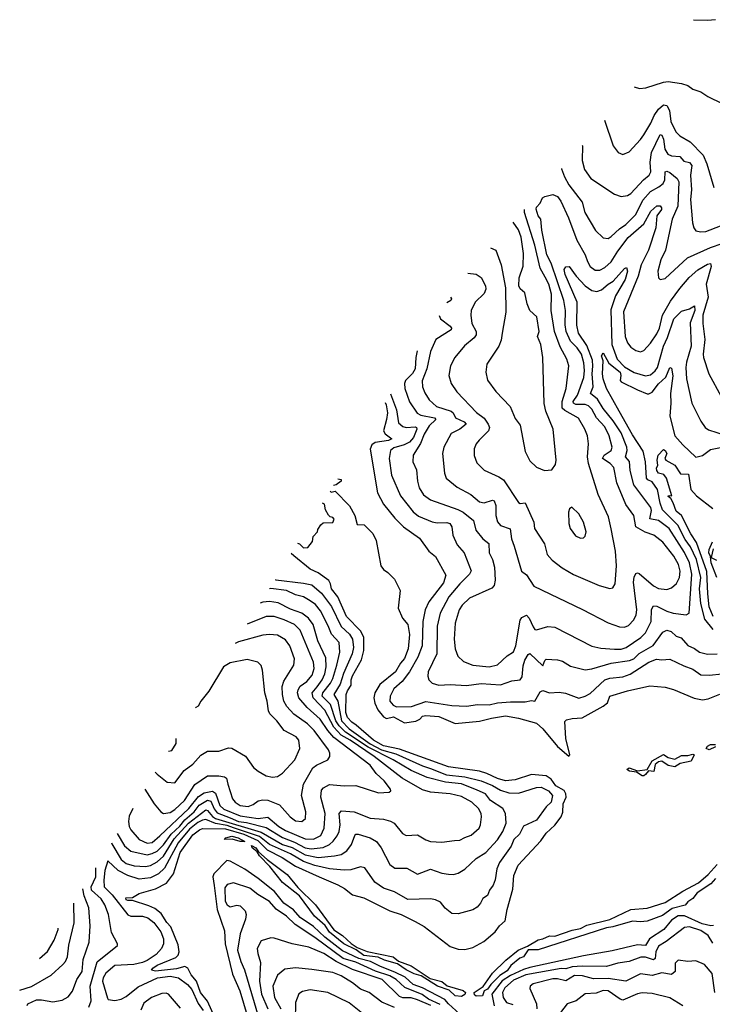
# Model space of a CAD drawing. Extents: x 1246169 to 1426871, y 660025 to 763458.
# Tile 6 of 256: x 1252192 to 1256445, y 681093 to 687140. Entities that reach past the tile are written whole.
import ezdxf

# ---------------------------------------------------------------- set-up
doc = ezdxf.new("R2010")
doc.units = 0

msp = doc.modelspace()

# ---------------------------------------------------------------- linework, layer by layer
at = {"layer": '0CON20XD'}
for points in [[(1256465, 687140), (1256415, 687134.4), (1256330.2, 687136.3)], [(1255965.2, 686727.3), (1255997.3, 686717.3), (1256037.9, 686722.1), (1256145, 686756.5), (1256175, 686760.6), (1256255, 686748), (1256295.6, 686735.6), (1256325, 686714), (1256375, 686696.7), (1256418.5, 686668.5), (1256505, 686624.5)], [(1255782.8, 686522.9), (1255835.7, 686365.7), (1255866.7, 686325), (1255895, 686312), (1255935, 686329.2), (1256003.5, 686405), (1256025, 686431.9), (1256067.8, 686505), (1256087.9, 686552.1), (1256115, 686591.1), (1256145, 686616.2), (1256165, 686613.5), (1256182.1, 686582.1), (1256189.6, 686515), (1256221.5, 686451.5), (1256246.4, 686426.4), (1256309.3, 686389.3), (1256388.1, 686308.1), (1256412.3, 686255), (1256455, 686108.8)], [(1255646.1, 686369.9), (1255648.4, 686365), (1255645.4, 686275), (1255659.9, 686219.9), (1255700, 686165), (1255845, 686068.5), (1255885, 686054.5), (1255925, 686059.6), (1255945, 686073.6), (1256022.5, 686157.5), (1256058, 686185), (1256066.8, 686205), (1256063.3, 686265), (1256071, 686325), (1256125, 686435.5), (1256135, 686430.6), (1256145, 686406.7), (1256154.3, 686344.3), (1256172, 686315), (1256195, 686303.8), (1256245, 686299.3), (1256270.8, 686270.8), (1256305, 686262.7), (1256319.1, 686245), (1256311.7, 686185), (1256318.4, 686095), (1256311.8, 686035), (1256323.4, 685893.4), (1256331.2, 685861.2), (1256345, 685842.9), (1256375, 685836.5), (1256405, 685838.5), (1256495, 685874.2)], [(1255518.5, 686226.9), (1255518.7, 686225), (1255537.2, 686175), (1255564.7, 686125), (1255645, 686020), (1255663.1, 685955), (1255727.1, 685845), (1255775, 685800.8), (1255805, 685796.9), (1255825, 685808.5), (1255874.2, 685855.8), (1255915, 685882.2), (1255975.7, 685944.3), (1256018.7, 686031.3), (1256065.5, 686084.5), (1256117.5, 686112.5), (1256143.6, 686135), (1256153.3, 686156.7), (1256155, 686206), (1256165, 686210.5), (1256185, 686200.8), (1256228.5, 686165), (1256239.7, 686145), (1256234, 685995), (1256199.2, 685915), (1256158.6, 685725), (1256128.7, 685665), (1256110, 685595), (1256114.2, 685554.2), (1256125, 685543.8), (1256155, 685551.4), (1256185, 685577.5), (1256291.9, 685678.1), (1256435, 685740), (1256505, 685766.5)], [(1254767.9, 685323.4), (1254775, 685303.8), (1254835, 685258.8), (1254843.8, 685245), (1254841.8, 685235), (1254746.9, 685175), (1254715, 685102), (1254691.9, 684995), (1254662.6, 684922.6), (1254665.3, 684885.3), (1254678.8, 684848.8), (1254707.1, 684805), (1254750.9, 684765), (1254841.1, 684735), (1254853.6, 684725), (1254868.8, 684695), (1254920.7, 684670.7), (1254933.6, 684655), (1254895, 684625.8), (1254840.5, 684599.5), (1254795.4, 684515), (1254787.9, 684475), (1254801.4, 684355), (1254810.8, 684325), (1254879.2, 684269.2), (1254961.9, 684225), (1255015, 684180), (1255045, 684172.3), (1255095, 684188.8), (1255105, 684185.6), (1255115, 684156.7), (1255116.5, 684095), (1255125.3, 684055.3), (1255144.3, 684034.3), (1255204, 684014), (1255212.1, 683952.1), (1255227.6, 683907.6), (1255274.1, 683754.1), (1255305, 683731.4), (1255350.1, 683660.1), (1255648.2, 683518.2), (1255804.9, 683434.9), (1255875, 683410.4), (1255905, 683409.8), (1255929.9, 683420.1), (1255963.6, 683455), (1255977.8, 683485), (1255982.4, 683515), (1255961.8, 683685), (1255965, 683716.2), (1255975, 683738.6), (1255985, 683742.5), (1255995, 683738.2), (1256085, 683663.9), (1256115, 683646.2), (1256165, 683640.4), (1256195, 683650), (1256225, 683676.9), (1256244.7, 683715), (1256247.8, 683752.3), (1256236.7, 683795), (1256209.7, 683845), (1256141.8, 683931.8), (1256085.6, 683975), (1256032, 683992), (1255976.4, 684026.4), (1255964.1, 684094.1), (1255915, 684161.9), (1255858.1, 684295), (1255839.7, 684389.7), (1255818.4, 684415), (1255770.7, 684445), (1255781.1, 684465), (1255824.6, 684495), (1255830.5, 684515), (1255812.5, 684585), (1255785, 684638.9), (1255733, 684695), (1255705, 684747.6), (1255685, 684769), (1255665, 684777.6), (1255607.7, 684777.7), (1255591.8, 684785), (1255590.7, 684795), (1255616.5, 684835), (1255656.6, 684943.4), (1255661.1, 684985), (1255657.1, 685032.9), (1255641.9, 685085), (1255615, 685124.7), (1255575, 685164.7), (1255547.9, 685225), (1255540.8, 685265), (1255543.9, 685355), (1255533.7, 685415), (1255456.1, 685645), (1255429.1, 685695), (1255397.9, 685847.9), (1255391.1, 685915), (1255375, 685935.6), (1255363.6, 685976.4), (1255365, 685988.6), (1255387.3, 686012.7), (1255402.2, 686045), (1255415.9, 686054.1), (1255465, 686067.4), (1255494.8, 686054.8), (1255515.3, 686025), (1255563, 685923), (1255613.1, 685785), (1255665, 685696.5), (1255678.1, 685655), (1255695, 685623.8), (1255725, 685602.7), (1255755, 685602.3), (1255785, 685617.3), (1255825, 685652.5), (1255865, 685717.5), (1255928.3, 685801.7), (1256025, 685886.4), (1256068.2, 685965), (1256105, 685997.3), (1256125, 685996), (1256133.3, 685985), (1256133.4, 685975), (1256105.2, 685935), (1256098.4, 685861.6), (1256052.5, 685725), (1256009.1, 685635), (1255990.8, 685565), (1255899.5, 685345), (1255910.5, 685195), (1255925, 685155.7), (1255945, 685129.4), (1255975, 685108.5), (1256005, 685101.1), (1256025, 685109.4), (1256065, 685152.9), (1256105, 685210), (1256121.3, 685245), (1256138.9, 685325), (1256188.1, 685411.9), (1256245, 685490), (1256302.8, 685557.2), (1256355.5, 685604.5), (1256415, 685638.6), (1256435, 685643.1), (1256438.4, 685625), (1256408.3, 685515), (1256419.5, 685435), (1256386.7, 685325), (1256386.7, 685275), (1256399.7, 685175), (1256388.2, 685085), (1256390.7, 685065), (1256423.1, 684965), (1256499.4, 684825)], [(1254943.2, 685582.3), (1254995, 685576.7), (1255025, 685555.7), (1255052.7, 685505), (1255055.3, 685485), (1255045, 685458.9), (1254988.6, 685405), (1254964.5, 685355), (1254961.5, 685325), (1254969.1, 685275), (1254994.7, 685225), (1254995.8, 685205), (1254983.5, 685186.5), (1254922.4, 685137.6), (1254864.1, 685065.9), (1254836.4, 685015), (1254826.9, 684955), (1254840.5, 684905), (1254875.5, 684855), (1254997.8, 684727.8), (1255045, 684693.3), (1255069.4, 684655), (1255075.9, 684635), (1255071.7, 684615), (1255012.5, 684557.5), (1254994, 684536), (1254983.3, 684505), (1254983, 684463), (1254998.5, 684418.5), (1255045, 684372.5), (1255135, 684333.2), (1255163.4, 684313.4), (1255255, 684174), (1255265, 684168), (1255295, 684173.8), (1255349.3, 684055), (1255352.3, 684015), (1255415, 683921.9), (1255430, 683855), (1255460.9, 683820.9), (1255522.9, 683772.9), (1255592.6, 683732.6), (1255750, 683665), (1255815, 683647.1), (1255835, 683650.8), (1255848.8, 683675), (1255855.8, 683785), (1255851.2, 683875), (1255825, 684012.5), (1255806.9, 684086.9), (1255743.8, 684225), (1255684.1, 684414.1), (1255678.2, 684455), (1255685.3, 684535), (1255678, 684585), (1255663.3, 684625), (1255623.8, 684693.8), (1255539.1, 684739.1), (1255523.7, 684755), (1255523, 684795), (1255548.2, 684875), (1255563.6, 685015), (1255552.1, 685055), (1255510.3, 685130.3), (1255475.2, 685225.2), (1255455.7, 685355), (1255458, 685455), (1255440.3, 685515), (1255418.8, 685558.8), (1255388.9, 685615), (1255354.4, 685755), (1255292.1, 685955), (1255292.2, 685973.3)], [(1255082.2, 685738), (1255115.4, 685725), (1255148, 685635), (1255174.2, 685494.2), (1255176.9, 685343.1), (1255155.6, 685215.6), (1255148.3, 685171.7), (1255134.6, 685135.4), (1255061.1, 685025), (1255054.5, 684975), (1255065.5, 684925.5), (1255115, 684857.1), (1255203.8, 684763.8), (1255235, 684690), (1255265, 684650), (1255295, 684488), (1255325, 684430), (1255365, 684392.5), (1255415, 684371.2), (1255460, 684375), (1255481.7, 684408.3), (1255485.8, 684435), (1255468.5, 684625), (1255422.9, 684735), (1255412.4, 684782.4), (1255404, 685066), (1255392, 685145), (1255372.5, 685195), (1255380.9, 685225), (1255367.5, 685315), (1255324, 685354), (1255307.3, 685395), (1255293.1, 685463.1), (1255265, 685486.7), (1255256.2, 685505), (1255260, 685555), (1255283.6, 685626.4), (1255285.6, 685704.4), (1255272.1, 685805), (1255255, 685849.4), (1255222.9, 685895.6)], [(1254633, 685106.3), (1254625.2, 685065), (1254621.3, 684995), (1254605, 684968.1), (1254561.4, 684925), (1254554.7, 684905), (1254557.4, 684875), (1254585, 684793.3), (1254633.4, 684723.4), (1254655, 684712.2), (1254738.5, 684695), (1254748.2, 684685), (1254706.7, 684645), (1254675, 684594.6), (1254652.2, 684537.8), (1254607.3, 684465), (1254606.4, 684425), (1254628.5, 684375), (1254634.7, 684305), (1254644.7, 684265), (1254671.5, 684221.5), (1254715, 684191.6), (1254882.3, 684132.3), (1254915.3, 684115), (1254978.8, 684065), (1254992.1, 684005), (1255035, 683951.5), (1255073.1, 683923.1), (1255074.7, 683865), (1255094.6, 683825), (1255107.5, 683777.5), (1255112.6, 683697.4), (1255105.8, 683665), (1255092.2, 683647.8), (1254955, 683586.9), (1254910, 683545), (1254890.9, 683515), (1254865.8, 683434.2), (1254858.9, 683335), (1254865.9, 683275.9), (1254882.1, 683232.1), (1254918.2, 683198.2), (1254975, 683176.6), (1255075, 683166.6), (1255125, 683177.9), (1255185, 683232.2), (1255225, 683258.1), (1255238.3, 683295), (1255265, 683452.5), (1255275, 683469.4), (1255305, 683483.1), (1255320.8, 683465), (1255345, 683410.6), (1255355, 683395.6), (1255365, 683391.9), (1255435, 683413.9), (1255478.9, 683408.9), (1255705, 683292.7), (1255760.8, 683280.8), (1255845, 683273.6), (1255885, 683274.9), (1255916.4, 683283.6), (1256007.1, 683345), (1256035.2, 683374.8), (1256070.2, 683445), (1256072.7, 683517.3), (1256085, 683540.5), (1256105, 683537.5), (1256165, 683507.7), (1256205, 683495.9), (1256285, 683484.4), (1256303.8, 683496.2), (1256319.3, 683735), (1256304.9, 683805), (1256275, 683867.4), (1256180, 684015), (1256115, 684064.1), (1256061.3, 684075), (1256070.9, 684125), (1256067.4, 684145), (1255963.8, 684283.8), (1255941.6, 684371.6), (1255936.9, 684426.9), (1255911.5, 684455), (1255922.6, 684495), (1255920.6, 684515), (1255885, 684603.1), (1255836.2, 684676.2), (1255775, 684751.8), (1255739.6, 684809.6), (1255697.9, 684845), (1255713.2, 684885), (1255706.7, 684965), (1255712.3, 685012.3), (1255708.8, 685048.8), (1255675, 685139.2), (1255623.8, 685215), (1255613.4, 685263.4), (1255615.7, 685405), (1255542.1, 685575), (1255536.4, 685605), (1255545, 685622.3), (1255567.1, 685625), (1255610, 685565), (1255665, 685505.3), (1255705, 685477.2), (1255735, 685470), (1255765, 685481.1), (1255805, 685516.5), (1255835.6, 685534.4), (1255905, 685611.2), (1255918.3, 685618.3), (1255924.7, 685594.7), (1255910, 685545), (1255850.5, 685445), (1255821.2, 685358.8), (1255828, 685145), (1255861.6, 685055), (1255905, 685008.7), (1255965, 684973.2), (1256035, 684952.8), (1256065, 684959.7), (1256095, 684984.2), (1256108.3, 685005), (1256145.2, 685135), (1256171, 685189), (1256207.9, 685302.1), (1256255, 685350.4), (1256305.4, 685364.6), (1256335, 685382.5), (1256336.9, 685355), (1256308.7, 685278.7), (1256315.3, 685135), (1256285.9, 685035.9), (1256282.5, 685005), (1256287.5, 684935), (1256320, 684785), (1256374.7, 684674.7), (1256401.9, 684635), (1256421.1, 684621.1), (1256525, 684588.4)], [(1254838.3, 685436.7), (1254844.2, 685425), (1254840, 685415), (1254815.6, 685400.1)], [(1256450.5, 683395), (1256399.4, 683459.4), (1256375.1, 683554.9), (1256366.8, 683645), (1256374, 683715), (1256349.1, 683825), (1256312.1, 683902.1), (1256278.6, 683948.6), (1256233.5, 684035), (1256139.5, 684129.5), (1256125, 684170.6), (1256108.9, 684255), (1256075, 684302.5), (1256048.2, 684315), (1256040.7, 684325), (1256035.5, 684425), (1256021.1, 684491.1), (1255955, 684590.8), (1255872.5, 684735), (1255795.2, 684875), (1255775, 684933.8), (1255770, 684965), (1255774, 685044), (1255763.7, 685075), (1255775, 685094.3), (1255809.8, 685029.8), (1255878.7, 684975), (1255884, 684955), (1255880, 684925), (1255886.4, 684916.4), (1255985, 684865.8), (1256045, 684843.2), (1256055, 684842), (1256075, 684852.4), (1256115, 684902.9), (1256159.4, 684945), (1256185, 685004.4), (1256195, 685000.8), (1256203.5, 684953.5), (1256187.6, 684845), (1256190.5, 684785), (1256184.1, 684705), (1256215.9, 684585), (1256265, 684528.8), (1256343.6, 684453.6), (1256385, 684463.5), (1256435, 684500.5), (1256495, 684512.8)], [(1254469.2, 684842.7), (1254506.6, 684745), (1254518, 684665), (1254545, 684641.1), (1254566.1, 684636.1), (1254619.7, 684639.7), (1254628.4, 684635), (1254629.6, 684625), (1254609.7, 684575), (1254585, 684545.1), (1254551.9, 684528.1), (1254488.8, 684511.2), (1254469.2, 684495), (1254460.5, 684445), (1254475, 684342), (1254529.6, 684215), (1254607.2, 684117.2), (1254641.5, 684091.5), (1254725.7, 684055.7), (1254755, 684049.5), (1254815, 684051.1), (1254834.2, 684045), (1254846.2, 684025), (1254851.8, 683975), (1254877.3, 683915), (1254922.1, 683865), (1254963.6, 683755), (1254953.5, 683735), (1254894.2, 683675.8), (1254827.2, 683595), (1254774.3, 683495), (1254755.7, 683415), (1254753.9, 683245), (1254699.7, 683135), (1254697.9, 683107.9), (1254704.5, 683085), (1254725, 683064.5), (1254765, 683052.7), (1254835, 683056.2), (1254935, 683050.8), (1255025, 683064.2), (1255145, 683054.1), (1255215, 683079.3), (1255265.5, 683085), (1255276.6, 683103.4), (1255282.6, 683172.6), (1255293.7, 683206.3), (1255315, 683241.4), (1255325, 683246.9), (1255405, 683170.8), (1255416, 683204), (1255425, 683213.5), (1255495, 683209.5), (1255525, 683200), (1255575, 683170.4), (1255665, 683147.3), (1255705, 683153.4), (1255825, 683189), (1255936.1, 683203.9), (1255962.4, 683215), (1255995, 683248), (1256082.9, 683297.1), (1256141.5, 683378.5), (1256165, 683391.4), (1256193, 683383), (1256224, 683355), (1256253, 683343), (1256295, 683296.7), (1256335, 683278.9), (1256365.8, 683255), (1256415, 683242.9), (1256475, 683244.7)], [(1254436.2, 684789.7), (1254442.8, 684775), (1254450.4, 684725), (1254444.9, 684685), (1254426.9, 684615), (1254437.1, 684597.1), (1254477.1, 684565), (1254457.5, 684555), (1254375, 684543.9), (1254355, 684528.5), (1254345, 684502.5), (1254388.4, 684235), (1254426.6, 684165), (1254495, 684078.9), (1254548.8, 684025), (1254646.2, 683956.2), (1254705, 683875.8), (1254745, 683844.2), (1254809.2, 683729.2), (1254795, 683682.3), (1254703.6, 683565), (1254682.1, 683515), (1254667.6, 683445), (1254663.5, 683295), (1254636.7, 683225), (1254584.8, 683135.2), (1254540.3, 683075), (1254489.2, 683030.8), (1254467.4, 682985), (1254464.1, 682954.1), (1254485, 682930.9), (1254505, 682920.3), (1254597.6, 682922.4), (1254686.7, 682953.3), (1254845, 682927.7), (1254935, 682924.1), (1255003.9, 682933.9), (1255075, 682932.1), (1255126.4, 682943.6), (1255205, 682950.8), (1255295, 682951.4), (1255335, 682958.5), (1255355, 682954.5), (1255388.5, 683011.5), (1255405, 683020), (1255445, 683005.3), (1255505, 683010.4), (1255544.6, 683004.6), (1255625, 682973.3), (1255663.6, 682986.4), (1255695, 683002.1), (1255784.2, 683085.8), (1255815, 683096.2), (1255895.1, 683105.1), (1255939.9, 683120.1), (1256055, 683195.2), (1256103.2, 683213.2), (1256135, 683208.5), (1256185, 683211.8), (1256270.8, 683170.8), (1256325, 683152.1), (1256375, 683117.5), (1256425, 683114.2), (1256506.5, 683123.5)], [(1256449.5, 683475), (1256426.9, 683535), (1256417.1, 683615), (1256411.7, 683751.7), (1256349, 683929), (1256312.7, 683982.7), (1256255.1, 684095.1), (1256222.6, 684122.6), (1256205, 684172.5), (1256189.5, 684199.5), (1256175, 684211.2), (1256175, 684216.5), (1256185, 684218.8), (1256195.7, 684215), (1256164.7, 684325), (1256147.7, 684347.7), (1256115, 684355.5), (1256105, 684371.4), (1256102.9, 684385), (1256110, 684405), (1256105.6, 684435), (1256113.4, 684465), (1256145, 684500), (1256155, 684494.2), (1256165.8, 684475), (1256154.2, 684445), (1256158.8, 684435), (1256214.6, 684405), (1256250.3, 684350.3), (1256298.1, 684348.1), (1256313.4, 684255), (1256348.8, 684215), (1256447.8, 684137.8)], [(1254145, 684321.1), (1254165, 684315.7), (1254166.7, 684305), (1254135, 684283.3), (1254119.2, 684279.6)], [(1254097.6, 684244.9), (1254105, 684237.5), (1254130, 684245), (1254216.7, 684155), (1254250, 684095), (1254265, 684040), (1254307, 684037), (1254360, 683985), (1254381.7, 683941.7), (1254410, 683785), (1254425, 683762.5), (1254452.5, 683745), (1254492.5, 683705), (1254527.5, 683635), (1254516.7, 683525), (1254543.3, 683465), (1254576, 683425), (1254586.4, 683365), (1254576.4, 683276.4), (1254555, 683217.2), (1254530.9, 683189.1), (1254499.7, 683135), (1254403.6, 683056.4), (1254372.1, 683005), (1254366.8, 682975), (1254372.1, 682942.1), (1254391.9, 682901.9), (1254425, 682859.1), (1254445, 682848.7), (1254487.6, 682857.6), (1254555, 682822.5), (1254625, 682832.1), (1254648.9, 682845), (1254666.4, 682863.6), (1254685, 682866.9), (1254765, 682860.8), (1254865, 682818.6), (1255015, 682831.1), (1255089.1, 682850.9), (1255175, 682864.3), (1255255, 682850.7), (1255365, 682818.7), (1255405, 682784.8), (1255495, 682676.1), (1255565, 682616.2), (1255570.8, 682625), (1255545.7, 682725), (1255540.3, 682829.7), (1255548.9, 682841.1), (1255585, 682847.4), (1255645, 682853.3), (1255775, 682923.8), (1255800.7, 682945), (1255816.2, 682985), (1255925, 683019.2), (1256061.7, 683048.3), (1256155, 683040.4), (1256206.4, 683026.4), (1256333.1, 682973.1), (1256385, 682963.3), (1256420.4, 682969.6), (1256492.2, 682997.8)], [(1253898.7, 683924.8), (1253910.3, 683920.3), (1253935, 683896.2), (1253960.7, 683899.3), (1253990, 683935), (1253993, 683967), (1254020, 683995), (1254021.7, 684008.3), (1254041.7, 684038.3), (1254055, 684050), (1254115, 684052.5), (1254123, 684073), (1254115, 684083.3), (1254097.6, 684087.6), (1254087.4, 684097.4), (1254068.9, 684128.9), (1254063.8, 684165), (1254052, 684171.6)], [(1255635, 683956.2), (1255655, 683958.8), (1255665, 683967.5), (1255670.8, 683995), (1255654.2, 684055), (1255625, 684106.2), (1255583, 684147), (1255567.5, 684135), (1255561.2, 684115), (1255564.2, 684045), (1255572.5, 684015), (1255605, 683970), (1255635, 683956.2)], [(1256472.1, 683715), (1256437.4, 683805), (1256433.6, 683843.6), (1256424.4, 683865), (1256425, 683885.7), (1256446.2, 683933.8)], [(1253435, 680911.8), (1253345, 681113), (1253303, 681165), (1253276.9, 681235), (1253244.5, 681275), (1253224.5, 681314.5), (1253205, 681326.3), (1253155, 681311.1), (1253026.6, 681296.6), (1253001.9, 681301.9), (1253009.5, 681315), (1253035, 681333.3), (1253149.8, 681380.2), (1253165.9, 681394.1), (1253171, 681415), (1253165, 681458.2), (1253118.9, 681568.9), (1253094.7, 681595), (1253060, 681650), (1253021.3, 681681.3), (1252985, 681698.5), (1252885, 681730.9), (1252855, 681731.5), (1252846, 681735), (1252843.4, 681746.6), (1252885, 681748.1), (1252925, 681772.9), (1253025, 681801.4), (1253093.2, 681836.8), (1253136.4, 681893.6), (1253176.4, 682025), (1253255, 682133.5), (1253295, 682165.5), (1253315, 682173.8), (1253455, 682171), (1253567.7, 682137.7), (1253655, 682098.4), (1253711.4, 682041.4), (1253803, 681995), (1253885, 681941), (1254031.1, 681875), (1254146.4, 681826.4), (1254185.7, 681805), (1254235.4, 681765.4), (1254305, 681747.3), (1254465, 681667.7), (1254535, 681644.7), (1254621.2, 681601.2), (1254675, 681570), (1254835, 681448.2), (1254885, 681432.2), (1254925, 681430), (1254975, 681441.8), (1255041.5, 681478.5), (1255111.4, 681538.6), (1255139.2, 681575), (1255173.6, 681606.4), (1255185.5, 681675), (1255220.5, 681799.5), (1255226.5, 681885), (1255253.3, 681946.7), (1255392.1, 682097.9), (1255425.6, 682145), (1255477.1, 682192.9), (1255516.2, 682243.8), (1255526.8, 682273.3), (1255528.6, 682325), (1255547.6, 682365), (1255546.1, 682386.1), (1255535.2, 682405.2), (1255485, 682434.2), (1255454.8, 682474.8), (1255425, 682497.1), (1255334.5, 682504.5), (1255235, 682471.5), (1255175, 682466.3), (1255125, 682478.9), (1255060.7, 682510.7), (1255015, 682524.1), (1254825, 682550.8), (1254525, 682661), (1254425, 682681.2), (1254365.2, 682715), (1254258, 682808), (1254231, 682825), (1254204.6, 682855), (1254194.9, 682885), (1254197.1, 682995), (1254205, 683018.5), (1254227.7, 683052.3), (1254227.5, 683085), (1254235, 683110.6), (1254290.7, 683209.3), (1254305.8, 683265), (1254305.8, 683345), (1254287, 683385), (1254199.3, 683475), (1254145, 683594.6), (1254105.9, 683645), (1254100.5, 683675), (1254089.4, 683695), (1254025, 683742), (1253975.7, 683765.7), (1253875, 683846.7), (1253859.6, 683861.9)], [(1256450, 683890), (1256437.5, 683837.5), (1256470.8, 683820.8)], [(1253760.4, 683702.4), (1253765, 683700.4), (1253935, 683680), (1253985, 683670), (1254045, 683618.9), (1254107.2, 683537.2), (1254165, 683412.4), (1254217.3, 683367.3), (1254235.8, 683335), (1254241.1, 683285), (1254233.8, 683245), (1254180.4, 683125), (1254160.3, 683059.7), (1254120.5, 682995), (1254145.3, 682955.3), (1254167.4, 682835), (1254215, 682784.5), (1254343.3, 682693.3), (1254414.4, 682655), (1254501.7, 682631.7), (1254665, 682557.1), (1254715, 682542.1), (1254813.3, 682503.3), (1254925, 682489.3), (1255025, 682466), (1255095, 682437.4), (1255145, 682408.1), (1255195, 682391.3), (1255255, 682390.8), (1255365, 682424.1), (1255395, 682425.7), (1255439.6, 682405), (1255464.7, 682375), (1255454.7, 682335), (1255424.8, 682305.2), (1255365, 682224.6), (1255285, 682187.1), (1255261.1, 682138.9), (1255225.3, 682105), (1255209.4, 682065), (1255137.5, 681965), (1255122.2, 681925), (1255112.4, 681857.6), (1255100, 681825), (1255077.8, 681795), (1255065, 681762), (1255036.4, 681743.6), (1255021.4, 681715), (1255000.3, 681689.7), (1254975, 681674.2), (1254885, 681648), (1254845, 681651.2), (1254804.5, 681684.5), (1254775, 681720), (1254745, 681735.5), (1254715, 681740.4), (1254575, 681737.3), (1254494.2, 681784.2), (1254425, 681806.1), (1254373.2, 681843.2), (1254311.8, 681931.8), (1254285, 681936.4), (1254225, 681919.3), (1254185, 681916.7), (1254095, 681926), (1254005, 681946.3), (1253935, 681970), (1253855, 682017.3), (1253725, 682075.5), (1253664.1, 682124.1), (1253505, 682177.4), (1253465, 682191.8), (1253393.5, 682203.5), (1253335, 682227.3), (1253315, 682224.4), (1253285, 682209.2), (1253235, 682167.8), (1253165, 682084.2), (1253080.2, 681929.8), (1253045, 681895.2), (1252995, 681869.3), (1252925, 681861.7), (1252855, 681883.4), (1252795.6, 681915.6), (1252733.8, 681975), (1252714.8, 681915.2), (1252708.1, 681855), (1252711.2, 681815), (1252760, 681765), (1252855, 681643.1), (1252875, 681635.3), (1252945, 681634.3), (1252977.9, 681625), (1253016.5, 681596.5), (1253058.6, 681538.6), (1253075.2, 681495), (1253074.8, 681465.2), (1253062.3, 681435), (1253030.4, 681399.6), (1252975, 681361.6), (1252945, 681349.2), (1252892.7, 681337.3), (1252775, 681332.4), (1252721.6, 681285), (1252704, 681255), (1252700.2, 681235), (1252730.5, 681130.5), (1252735, 681122.5), (1252775, 681116.5), (1252815, 681124.7), (1252845, 681140.8), (1252918.8, 681201.2), (1253037.5, 681255), (1253114.9, 681264.9), (1253166.5, 681256.5), (1253221.8, 681215), (1253248.1, 681185), (1253287.6, 681097.6), (1253318.3, 681055)], [(1252754.5, 682084), (1252758.3, 682078.3), (1252815, 681983.3), (1252845, 681958), (1252895, 681943.7), (1252965, 681939.8), (1252995, 681946.3), (1253035, 681967.8), (1253075, 682003.1), (1253140.9, 682109.1), (1253228.4, 682205), (1253335, 682286.7), (1253345, 682284.3), (1253375, 682247.5), (1253395, 682234.9), (1253675, 682151.3), (1253805, 682075.5), (1253866, 682056), (1253945, 682012), (1254025.4, 681995.4), (1254125.6, 682004.4), (1254166.3, 682013.7), (1254200.8, 682035), (1254229.7, 682075), (1254249.2, 682130.8), (1254255, 682137.3), (1254271.2, 682138.8), (1254345, 682116.1), (1254382.8, 682092.8), (1254411.8, 682055), (1254465, 681951.4), (1254495, 681928.2), (1254569.1, 681929.1), (1254635, 681893.3), (1254715, 681922.7), (1254785, 681897.9), (1254825, 681891.8), (1254855, 681890.9), (1254885, 681899.5), (1254925, 681922.5), (1254995, 681989.1), (1255055, 682025.5), (1255126.7, 682103.3), (1255159.7, 682155), (1255178.2, 682205), (1255174.6, 682264.6), (1255158.1, 682295), (1255083.2, 682345), (1255052.1, 682385), (1255001.3, 682408.7), (1254905, 682446.2), (1254807.1, 682457.1), (1254695, 682485.9), (1254595, 682528.2), (1254485.1, 682595.1), (1254332.3, 682672.3), (1254192.4, 682765), (1254153.3, 682803.3), (1254133.7, 682833.7), (1254101.4, 682935), (1254048.8, 682985), (1254053.1, 683005), (1254099.7, 683065), (1254114.9, 683095), (1254140.2, 683175), (1254157, 683255), (1254153.4, 683315), (1254106, 683366), (1254087.1, 683417.1), (1254039.1, 683509.1), (1254007.7, 683547.7), (1253975, 683571.9), (1253935, 683594.7), (1253885, 683608.1), (1253830, 683635), (1253733.6, 683646.4), (1253725, 683645.4)], [(1252790.9, 682142.5), (1252835.4, 682065.4), (1252875, 682033), (1252975, 682012), (1253005, 682018.4), (1253035, 682034.2), (1253075, 682071.6), (1253122.3, 682137.7), (1253175, 682187.7), (1253205, 682225.8), (1253262.3, 682275), (1253294.1, 682315.9), (1253345, 682347.2), (1253365, 682341.6), (1253385, 682293.7), (1253405, 682269.4), (1253485, 682237.7), (1253535, 682216.3), (1253585, 682209.9), (1253705, 682179), (1253805, 682117.8), (1253879.1, 682089.1), (1253945, 682054.7), (1253982.3, 682047.7), (1254055, 682056.9), (1254094, 682075), (1254117.1, 682095), (1254142.2, 682127.8), (1254152.8, 682155), (1254159, 682195), (1254154.1, 682265), (1254168.5, 682281.5), (1254245, 682275.5), (1254345, 682236.8), (1254425, 682230.9), (1254468.1, 682218.1), (1254492.2, 682205), (1254542.7, 682142.7), (1254565, 682128.9), (1254635, 682134.4), (1254685, 682103.1), (1254715, 682093.1), (1254785, 682089.6), (1254861.8, 682098.2), (1254895, 682100.5), (1254925, 682118.2), (1254965, 682131.5), (1255013.5, 682175), (1255021.8, 682195), (1255027.9, 682245), (1255025.4, 682265), (1255010, 682295), (1254967.9, 682335), (1254905, 682369.5), (1254835.6, 682385.6), (1254715, 682395.8), (1254665, 682410.3), (1254541.5, 682481.5), (1254368.9, 682615), (1254221.9, 682715), (1254165, 682745.5), (1254119.9, 682795), (1254065, 682900.4), (1253993.8, 682975), (1253988.5, 683005), (1254017.9, 683042.1), (1254048.8, 683085), (1254065, 683122.5), (1254072.8, 683165), (1254071.6, 683221.6), (1254023.5, 683325), (1253993, 683425), (1253965.1, 683465.1), (1253925, 683495.7), (1253855, 683520.4), (1253778.2, 683558.2), (1253725, 683567.4), (1253685, 683563.5), (1253669.5, 683556.1)], [(1252886.4, 682296.1), (1252885.8, 682295.3), (1252865, 682248.8), (1252860.3, 682215), (1252863.2, 682185), (1252874, 682165), (1252925, 682106.2), (1252975, 682083.5), (1253005, 682086.7), (1253053, 682127), (1253230.7, 682295), (1253290.6, 682369.4), (1253325, 682391.6), (1253375, 682402.9), (1253395, 682390.6), (1253420.7, 682315), (1253445, 682291.5), (1253545, 682250.2), (1253655.7, 682234.3), (1253715, 682243.1), (1253783.3, 682185), (1253825, 682160.1), (1253945, 682109.3), (1253995, 682107.7), (1254040.8, 682129.2), (1254062.5, 682175), (1254067.6, 682265), (1254041.1, 682365), (1254045, 682407.5), (1254057.9, 682422.1), (1254095, 682443.3), (1254185, 682434.3), (1254255, 682436.9), (1254395, 682391.9), (1254460, 682395), (1254470, 682405), (1254468, 682415), (1254429.1, 682465), (1254381.4, 682511.4), (1254345, 682561.6), (1254121.3, 682731.3), (1254083.2, 682775), (1254036, 682845), (1253956.7, 682915), (1253906.8, 682975), (1253898.5, 683005), (1253901.3, 683025), (1253913.9, 683046.1), (1253955.3, 683075), (1253987.6, 683115), (1253999.4, 683155), (1253996.5, 683195), (1253915, 683390.8), (1253878.9, 683425), (1253815, 683455.2), (1253755, 683475.2), (1253705, 683475.3), (1253589.2, 683427)], [(1252960.2, 682414.9), (1253017.3, 682325), (1253059.4, 682275), (1253074.7, 682264.7), (1253115, 682270.3), (1253145, 682289.7), (1253204.3, 682345), (1253266.4, 682443.6), (1253345, 682495.3), (1253415, 682496.8), (1253450.2, 682490.2), (1253461.1, 682481.1), (1253470.8, 682445), (1253497.8, 682355), (1253514.4, 682335), (1253545, 682314.6), (1253595, 682308.2), (1253625, 682320.4), (1253656.9, 682343.1), (1253685, 682349.4), (1253715, 682347.6), (1253788, 682318), (1253852.1, 682245), (1253885, 682219.2), (1253925, 682215.4), (1253945.9, 682234.1), (1253948, 682275), (1253922.7, 682375), (1253934.7, 682445), (1253992.7, 682545), (1254015, 682562.5), (1254084.5, 682595.5), (1254095.4, 682614.6), (1254096.5, 682635), (1254088.2, 682655), (1253999.1, 682775), (1253960, 682815), (1253875, 682874.6), (1253831.5, 682921.5), (1253814.8, 682954.8), (1253805.3, 682995), (1253804.1, 683045), (1253812.9, 683077.1), (1253876.1, 683175), (1253880, 683215), (1253850, 683295), (1253825, 683331.5), (1253775, 683359.6), (1253725, 683364.6), (1253685, 683359.6), (1253535, 683318.4), (1253515.8, 683308.8)], [(1253024.3, 682518), (1253035, 682506.9), (1253096.7, 682456.7), (1253145, 682452.5), (1253202, 682528), (1253255, 682567.5), (1253305, 682623.8), (1253345, 682647.1), (1253415, 682647.1), (1253475, 682667.5), (1253495, 682666.4), (1253578, 682618), (1253628.3, 682548.3), (1253655.8, 682525), (1253705, 682496.7), (1253745, 682487.8), (1253775, 682493.1), (1253805, 682511.9), (1253880.9, 682595), (1253911.5, 682665), (1253906.4, 682715), (1253888.6, 682735), (1253815, 682774.6), (1253771.3, 682835), (1253727.5, 682877.5), (1253718.9, 682895), (1253711.2, 682955), (1253697.2, 683005), (1253682.5, 683145), (1253673.8, 683173.8), (1253655, 683194.5), (1253589.3, 683210.7), (1253485, 683190.2), (1253443.8, 683166.2), (1253354, 683016), (1253303.6, 682955), (1253286.9, 682925), (1253273.3, 682915), (1253270.5, 682914.2)], [(1253105.3, 682648.4), (1253125, 682651.2), (1253153.3, 682695), (1253153, 682725.1)], [(1256465, 682673.5), (1256425, 682655.9), (1256407.3, 682665), (1256415, 682677.5), (1256435, 682688.7), (1256465, 682687.8)], [(1256015, 682495.5), (1255979.3, 682519.3), (1255936.2, 682525), (1255920.8, 682535), (1255935, 682544.4), (1255985, 682527.7), (1256045, 682535.6), (1256075, 682588.5), (1256145, 682627.5), (1256175, 682609.7), (1256215, 682599.6), (1256255, 682621.4), (1256295, 682621.2), (1256325, 682629.2), (1256333.5, 682625), (1256315, 682586.4), (1256247.4, 682572.6), (1256215, 682552.4), (1256175, 682559.2), (1256135, 682586.4), (1256115, 682582.8), (1256094.3, 682565.8), (1256086.5, 682523.5), (1256052.3, 682527.7), (1256035, 682504.4), (1256025, 682495.6), (1256015, 682495.5)], [(1253545, 682092.2), (1253496.8, 682106.8), (1253450, 682105), (1253456.7, 682115), (1253495, 682125.2), (1253534, 682115), (1253575, 682092.5), (1253545, 682092.2)], [(1254905, 681141.7), (1254865.6, 681145), (1254829.4, 681179.4), (1254757.9, 681205), (1254657.6, 681267.6), (1254615, 681280.3), (1254564.7, 681305), (1254511.2, 681341.2), (1254431.1, 681365), (1254393.1, 681383.1), (1254305, 681393.1), (1254257.4, 681427.4), (1254183.3, 681465), (1254095, 681535.3), (1254067.3, 681577.3), (1254002.5, 681635), (1253909.9, 681759.9), (1253805, 681841.4), (1253728.8, 681938.8), (1253665, 682004.6), (1253650, 682030), (1253620, 682055), (1253615, 682067.5), (1253642, 682055), (1253659.2, 682029.2), (1253711.7, 681981.7), (1253835, 681891.3), (1253900.7, 681810.7), (1254008.8, 681705), (1254121.1, 681551.1), (1254175, 681515.3), (1254226.8, 681466.8), (1254265, 681442), (1254325, 681418.1), (1254485, 681384.2), (1254518, 681358), (1254595, 681329.1), (1254712.4, 681252.4), (1254785, 681232.7), (1254817.4, 681207.4), (1254915, 681178.7), (1254929.7, 681165), (1254925, 681154), (1254905, 681141.7)], [(1254893.3, 681035), (1254825.1, 681095.1), (1254802.6, 681122.6), (1254664.9, 681195.1), (1254607.2, 681215), (1254559, 681259), (1254495, 681291.3), (1254406.7, 681325), (1254346.7, 681356.7), (1254274.1, 681375), (1254175, 681421.8), (1254065, 681505.8), (1253995, 681570.1), (1253915, 681626), (1253873, 681673), (1253814, 681715), (1253755.9, 681785.9), (1253656.5, 681866.5), (1253575, 681923.8), (1253485, 681973.2), (1253464.7, 681975.3), (1253384.8, 681895), (1253376.8, 681875), (1253386.8, 681823.2), (1253405.1, 681675.1), (1253449, 681545), (1253452.8, 681465), (1253498.1, 681278.1), (1253544.2, 681175), (1253588.8, 681025)], [(1252616.7, 681075), (1252631, 681115), (1252625.5, 681204.5), (1252666.9, 681353.1), (1252792.5, 681455), (1252793.3, 681465), (1252755, 681533.3), (1252736.5, 681645), (1252714.7, 681705), (1252691.6, 681741.6), (1252633, 681795), (1252631.5, 681815), (1252658.5, 681875), (1252659.6, 681931.4)], [(1256464.4, 681865.6), (1256436.9, 681833.1), (1256351.9, 681778.1), (1256325, 681743.8), (1256295, 681723.3), (1256277.8, 681702.2), (1256198.9, 681681.1), (1256139.5, 681639.5), (1256046, 681604), (1256005, 681599.9), (1255955, 681603.8), (1255835, 681568.3), (1255795, 681562.7), (1255375, 681427.5), (1255315, 681427.6), (1255285.7, 681385), (1255263.8, 681376.2), (1255208.5, 681331.5), (1255185, 681298.9), (1255140.3, 681269.7), (1255084.5, 681215.5), (1255065, 681186.4), (1255044, 681176), (1255033.3, 681145), (1254995, 681142.9), (1254985, 681151.5), (1254982.8, 681165), (1255037.4, 681202.6), (1255095, 681284.7), (1255177.9, 681365), (1255253.8, 681425), (1255310.6, 681449.4), (1255375, 681488.8), (1255405, 681494.8), (1255445, 681513.6), (1255478.2, 681511.8), (1255585, 681548.5), (1255635, 681559.1), (1255675, 681578.6), (1255815.1, 681614.9), (1255945, 681675.5), (1256045, 681683.8), (1256155, 681718.6), (1256265, 681788.1), (1256360.7, 681839.3), (1256419.6, 681890.4), (1256475, 681952.6)], [(1252237.8, 681085), (1252242.2, 681095), (1252295, 681120), (1252325, 681121.2), (1252395, 681107.4), (1252451.9, 681118.1), (1252490.2, 681139.8), (1252516.8, 681173.2), (1252542.2, 681245), (1252576.2, 681295), (1252581.9, 681368.1), (1252618.5, 681475), (1252625.3, 681574.7), (1252616.3, 681685), (1252588.4, 681758.4), (1252578.9, 681801.5)], [(1254772.9, 681092.9), (1254701.3, 681125), (1254663.2, 681153.2), (1254556.5, 681196.5), (1254504.5, 681245), (1254465, 681268.5), (1254376.8, 681296.8), (1254255, 681352.2), (1254177.9, 681375), (1254005, 681503.6), (1253882.7, 681582.7), (1253831.2, 681635), (1253767.3, 681677.3), (1253725, 681724), (1253655, 681766.5), (1253605, 681805.5), (1253505, 681839.5), (1253465, 681828.9), (1253451.7, 681808.3), (1253454.2, 681725.8), (1253465, 681703.3), (1253485, 681691.8), (1253525, 681701.9), (1253545, 681698.6), (1253576.2, 681666.2), (1253581.5, 681645), (1253578.7, 681615), (1253545.4, 681525), (1253529, 681425), (1253549.6, 681355), (1253572.4, 681305), (1253658.1, 681015)], [(1252191.7, 681180.6), (1252265, 681203.3), (1252385, 681272.5), (1252457.5, 681337.5), (1252473.8, 681356.2), (1252484.8, 681385.2), (1252493.9, 681456.1), (1252526.1, 681593.9), (1252524.2, 681713.6)], [(1256452.8, 681577.2), (1256435.3, 681574.7), (1256383.6, 681586.4), (1256275, 681637.2), (1256235, 681636.1), (1256195, 681610.5), (1256147.2, 681552.8), (1256059.8, 681495), (1256035.2, 681454.8), (1255985, 681458.4), (1255829.5, 681420.5), (1255655, 681390.2), (1255325, 681319.4), (1255285, 681307.3), (1255205, 681269.4), (1255155, 681238.1), (1255091, 681155), (1255105.8, 681084.2)], [(1252313.1, 681375.2), (1252363.3, 681416.7), (1252403.1, 681486.9), (1252427.2, 681552.8), (1252428.6, 681560.4)], [(1256448.3, 681468.3), (1256420.4, 681515), (1256375, 681546.4), (1256305, 681569.6), (1256274.4, 681565), (1256162.1, 681477.9), (1256115, 681449.4), (1256097.6, 681415), (1256095.2, 681374.8), (1256085, 681366.7), (1256035, 681381.9), (1256007.2, 681382.8), (1255934.8, 681355.2), (1255865, 681346.7), (1255795.2, 681324.8), (1255645, 681326.4), (1255585, 681322.5), (1255545, 681310.6), (1255517.3, 681312.7), (1255299.7, 681275), (1255225, 681241.4), (1255171.5, 681195), (1255157, 681165), (1255160.6, 681135), (1255180.9, 681105), (1255220.9, 681090.9)], [(1254716.1, 681085), (1254635, 681120.1), (1254595, 681131.9), (1254545, 681133.4), (1254525, 681141.5), (1254417.2, 681245), (1254235, 681307.1), (1254136, 681356), (1254058.7, 681405), (1253966.4, 681443.6), (1253865, 681464.6), (1253755, 681499.5), (1253735, 681501.1), (1253675, 681482.9), (1253650.9, 681435), (1253654.6, 681405), (1253670.8, 681349.2), (1253664.5, 681235), (1253677, 681155), (1253716.1, 681065)], [(1254494.2, 681074.2), (1254415, 681107.2), (1254338.6, 681165), (1254285, 681186.9), (1254236.4, 681225), (1254165, 681268.8), (1254115, 681288.2), (1253986.4, 681306.4), (1253885, 681317.8), (1253820.6, 681309.4), (1253775, 681272.2), (1253745.3, 681205), (1253756.6, 681135), (1253794.8, 681065)], [(1256461, 681165), (1256445, 681281.4), (1256397.3, 681337.3), (1256345, 681360), (1256295, 681356.7), (1256235, 681364.2), (1256218.1, 681345), (1256216.2, 681295), (1256195, 681276.2), (1256134.6, 681285.4), (1256075, 681270.3), (1256005, 681280.6), (1255915, 681235.3), (1255805, 681252.3), (1255715, 681249.8), (1255647.4, 681267.4), (1255599.2, 681269.2), (1255545, 681236.6), (1255495, 681248.8), (1255465, 681248.8), (1255345, 681218), (1255325.7, 681205), (1255325, 681190), (1255365.4, 681095.4), (1255366.8, 681065)], [(1253179.5, 681069.5), (1253105.6, 681155), (1253091.7, 681161.7), (1253065, 681160.4), (1253000.6, 681135), (1252955, 681100.9), (1252935, 681056.7)], [(1254275, 680807.2), (1254325, 680813.8), (1254385, 680872.2), (1254405, 680875.6), (1254455, 680868.4), (1254486.6, 680883.4), (1254499.7, 680905), (1254506.9, 680935), (1254487.4, 680967.4), (1254465, 680980), (1254307.8, 681027.8), (1254215, 681101.5), (1254085, 681164.7), (1253975, 681181.4), (1253928.7, 681171.3), (1253905, 681157.1), (1253884.7, 681105), (1253883, 680993), (1253894.4, 680934.4), (1253925, 680890.5), (1253946.9, 680876.9), (1254025, 680863.4), (1254105, 680835.3), (1254275, 680807.2)], [(1256265, 681084.6), (1256185, 681132.7), (1256075, 681159.7), (1256015, 681162.8), (1255985, 681157.1), (1255895, 681119.5), (1255878.5, 681125), (1255805, 681175.8), (1255775, 681178.8), (1255732.3, 681162.3), (1255665, 681157.8), (1255608.6, 681115), (1255554.2, 681095.8), (1255471, 680989)]]:
    msp.add_lwpolyline(points, dxfattribs=at)

doc.saveas('drawing.dxf')
